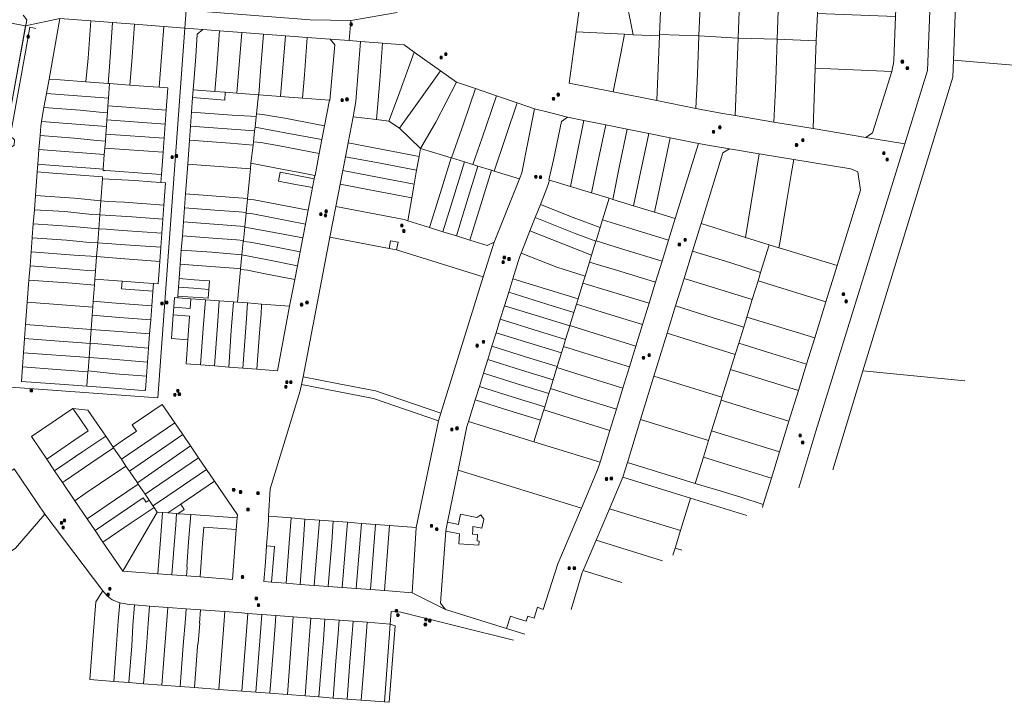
# Model space of a CAD drawing. Header units: metres. Extents: x 163543 to 168130, y 402678 to 405437.
# Tile 244 of 256: x 167081 to 167458, y 404196 to 404457. Entities that reach past the tile are written whole.
import ezdxf

# ---------------------------------------------------------------- set-up
doc = ezdxf.new("R2010")
doc.units = ezdxf.units.M
doc.layers.get('0').update_dxf_attribs({"lineweight": 25})
for name, color, linetype, lineweight in [('X-CA190022.004-UO-BGT_Ondergrond$0$GE_317_WGDVoetpad_Vlak_GEM', 253, 'Continuous', 9), ('X-CA190022.004-UO-KAD_Percelen$0$B-WE-KG-GRENS_PERCEEL-GV', 150, 'Continuous', 9), ('X-CA190022.004-UO-WHM_Riolering gemeente_NLCS_v0.1$0$B-WE-RI-PUT-S', 214, 'Continuous', 15)]:
    doc.layers.add(name, color=color, linetype=linetype, lineweight=lineweight)

# ---------------------------------------------------------------- blocks, each defined once
blk = doc.blocks.new('X-CA190022.004-UO-WHM_Riolering gemeente_NLCS_v0.1$0$B-SRI-PUT_BETON-SO')
blk.add_line((-1.4, -1.4), (1.4, 1.4))
at = {"lineweight": -3, "flags": 128}
blk.add_lwpolyline([(2, -2), (2, 2), (-2, 2), (-2, -2)], close=True, dxfattribs=at)
at = {"lineweight": -3}
blk.add_circle((0, 0), 2, dxfattribs=at)

msp = doc.modelspace()

# ---------------------------------------------------------------- linework, layer by layer
at = {"layer": 'X-CA190022.004-UO-BGT_Ondergrond$0$GE_317_WGDVoetpad_Vlak_GEM', "flags": 128}
msp.add_lwpolyline([(167087.291, 404454.091), (167084.97, 404454.52), (167083.271, 404445.138), (167078.171, 404416.982), (167077.45, 404413), (167079.12, 404411.4), (167078.981, 404409.407), (167078.98, 404409.39), (167077.19, 404408.07), (167077.2, 404408.203), (167077.4, 404410.73), (167075.68, 404412.44), (167075.774, 404412.96), (167076.182, 404415.227), (167083.77, 404457.36), (167082.43, 404459.21)], dxfattribs=at)
at = {"layer": 'X-CA190022.004-UO-KAD_Percelen$0$B-WE-KG-GRENS_PERCEEL-GV', "flags": 128}
for points in [[(167392.284, 404285.158), (167403.783, 404323.004), (167438.222, 404435.45), (167438.463, 404441.964), (167445.13, 404622.139), (167445.537, 404629.327), (167449.5, 404732.964), (167453.711, 404843.052), (167454.029, 404851.36), (167444.36, 404844.79), (167435.85, 404625.45), (167430.237, 404480.575), (167428.59, 404438.01), (167419.884, 404409.865), (167385.85, 404299.92), (167379.252, 404278.199)], [(167419.884, 404409.865), (167404.96, 404412.37), (167384.71, 404415.77), (167369.78, 404418.21), (167354.88, 404420.69), (167349.43, 404421.58), (167339.92, 404423.48), (167324.92, 404426.47), (167308.228, 404429.802), (167291.442, 404433.16), (167294.112, 404452.739), (167296.803, 404472.449)], [(167058.866, 404459.677), (167083.34, 404455.02), (167096.49, 404457.93), (167108.31, 404457.003), (167116.635, 404456.35), (167125.065, 404455.688), (167136.26, 404454.81), (167144.341, 404454.2), (167144.84, 404461), (167192.21, 404457.37), (167207.82, 404457.16), (167225.51, 404460.14)], [(167068.83, 404317.39), (167133.96, 404312.62), (167144.341, 404454.2), (167136.26, 404454.81), (167134.418, 404431.575), (167137.77, 404431.33), (167137.152, 404422.805), (167136.762, 404417.433), (167136.371, 404412.04), (167135.98, 404406.649), (167135.36, 404398.11), (167135.143, 404395.12), (167136.91, 404394.99), (167136.272, 404386.419), (167135.87, 404381.027), (167135.471, 404375.665), (167135.072, 404370.308), (167134.67, 404364.91), (167134.03, 404356.31), (167132.27, 404356.46), (167132.049, 404353.478), (167131.636, 404347.902), (167131.236, 404342.505), (167130.838, 404337.132), (167130.439, 404331.746), (167130.041, 404326.369), (167129.643, 404320.998), (167129.25, 404315.7), (167129.03, 404315.48), (167126.54, 404315.66), (167113.95, 404316.6), (167106.8, 404317.11), (167098.24, 404317.76), (167081.79, 404318.97), (167082.192, 404324.538), (167082.581, 404329.917), (167082.973, 404335.337), (167083.361, 404340.697), (167083.98, 404349.25), (167084.638, 404357.77), (167085.055, 404363.187), (167085.469, 404368.553), (167085.885, 404373.93), (167085.899, 404374.115), (167086.302, 404379.338), (167086.716, 404384.698), (167087.134, 404390.119), (167087.83, 404399.14), (167088.06, 404402.11), (167088.477, 404407.673), (167088.881, 404413.064), (167089.15, 404416.66), (167089.411, 404418.414), (167089.55, 404419.35), (167090.35, 404423.766), (167091.336, 404429.207), (167092.33, 404434.69), (167096.49, 404457.93), (167083.34, 404455.02), (167075.77, 404412.96)], [(167225.51, 404460.14), (167207.82, 404457.16), (167207.225, 404449.403), (167211.56, 404449.08), (167219.91, 404448.426), (167228.29, 404447.77), (167232.125, 404445.042), (167242.171, 404437.895), (167248.32, 404433.52), (167255.572, 404431.047), (167263.551, 404428.327), (167271.47, 404425.627), (167278.12, 404423.36), (167284.394, 404421.716), (167290.75, 404420.05), (167297.037, 404418.787), (167305.367, 404417.113), (167313.554, 404415.468), (167321.87, 404413.797), (167330.007, 404412.161), (167340.86, 404409.98), (167345.853, 404409.134), (167352.79, 404407.96), (167364.105, 404406.088), (167377.4, 404403.89), (167399.18, 404400.27), (167401.9, 404399.19), (167402.9, 404392.15), (167393.95, 404363.28), (167389.64, 404349.42), (167385.36, 404335.6), (167382.253, 404325.538), (167379.16, 404315.52), (167375.518, 404303.752), (167371.89, 404292.03), (167368.779, 404281.957), (167365.68, 404271.92), (167365.325, 404270.763)], [(167274.358, 404222.19), (167267.4, 404224.34), (167244.01, 404231.65), (167231.29, 404238.11), (167220.717, 404238.896), (167215.313, 404239.298), (167209.932, 404239.698), (167204.537, 404240.099), (167199.173, 404240.498), (167193.77, 404240.9), (167188.399, 404241.3), (167183.016, 404241.7), (167177.446, 404242.114), (167174.55, 404242.33), (167175.12, 404249.77), (167175.57, 404256.06), (167176.16, 404263.89), (167176.34, 404266.07), (167176.27, 404267.36), (167176.99, 404277.85), (167188.44, 404315.33), (167188.9, 404317.77), (167189.53, 404320.73), (167199.81, 404374.23), (167202.09, 404385.91), (167203.734, 404394.418), (167204.754, 404399.698), (167205.774, 404404.979), (167206.8, 404410.288), (167208.73, 404420.28), (167209.8, 404426.06), (167211.56, 404449.08), (167207.225, 404449.403), (167199.87, 404449.95), (167201.66, 404447.79), (167199.79, 404426.55), (167199.682, 404426.558), (167197.803, 404416.806), (167196.781, 404411.504), (167195.76, 404406.206), (167194.139, 404397.799), (167194.004, 404397.825), (167193.759, 404396.547), (167193.116, 404393.197), (167191.44, 404384.458), (167190.426, 404379.171), (167189.411, 404373.88), (167188.396, 404368.593), (167187.417, 404363.262), (167186.386, 404357.968), (167184.4, 404347.77), (167179.71, 404323.08), (167171.91, 404323.663), (167166.507, 404324.066), (167161.111, 404324.469), (167155.713, 404324.872), (167150.347, 404325.273), (167144.76, 404325.69), (167145.437, 404334.888), (167139.233, 404335.349), (167139.859, 404344.392), (167140.066, 404347.386), (167140.323, 404351.099), (167141.571, 404351.005), (167141.618, 404351.635), (167141.874, 404355.041), (167142.12, 404358.305), (167142.538, 404363.867), (167142.942, 404369.246), (167143.348, 404374.646), (167143.752, 404380.015), (167144.158, 404385.419), (167144.561, 404390.777), (167145.41, 404402.07), (167146.088, 404411.28), (167146.485, 404416.67), (167146.882, 404422.06), (167147.294, 404427.652), (167147.51, 404430.59), (167147.95, 404436.79), (167148.46, 404443.37), (167149.08, 404451.86), (167151.24, 404453.68), (167144.341, 404454.2), (167133.96, 404312.62), (167068.83, 404317.39)], [(167502.661, 404369.569), (167501.945, 404370.607), (167501.705, 404386.126), (167501.388, 404411.124), (167501.431, 404436.686), (167438.463, 404441.964), (167438.222, 404435.45)], [(167438.222, 404435.45), (167403.783, 404323.004), (167442.837, 404319.193)], [(167292.121, 404231.674), (167296.4, 404245.77), (167296.76, 404246.617), (167301.69, 404258.23), (167306.78, 404270.21), (167311.88, 404282.31), (167313.65, 404287.97), (167318.717, 404304.41), (167318.72, 404304.42), (167323.84, 404320.977), (167328.908, 404337.392), (167332.133, 404347.845), (167335.38, 404358.37), (167335.388, 404358.382), (167338.62, 404368.881), (167341.85, 404379.36), (167350.22, 404406.42), (167352.79, 404407.96), (167345.853, 404409.134), (167340.86, 404409.98), (167332.01, 404381.26), (167329.466, 404373.026), (167326.971, 404364.951), (167324.481, 404356.892)], [(167379.252, 404278.199), (167385.85, 404299.92), (167419.884, 404409.865)], [(167324.481, 404356.892), (167321.997, 404348.854), (167319.495, 404340.759), (167316.929, 404332.456), (167314.478, 404324.525), (167311.976, 404316.427), (167309.483, 404308.36), (167306.965, 404300.211), (167303.22, 404288.09), (167302.21, 404285.09), (167296.059, 404270.477), (167287.06, 404249.1), (167281.461, 404231.663), (167279.29, 404232.52), (167277.99, 404228.37), (167275.556, 404229.124), (167274.95, 404227.22), (167271.15, 404228.41), (167268.91, 404229.13), (167267.4, 404224.34), (167274.358, 404222.19)], [(167442.837, 404319.193), (167403.783, 404323.004), (167392.284, 404285.158)], [(167365.325, 404270.763), (167365.68, 404271.92), (167357.06, 404274.61), (167348.26, 404277.3), (167339.646, 404279.956), (167313.65, 404287.97), (167311.88, 404282.31)], [(167079.02, 404285.56), (167090.67, 404268.1), (167112.93, 404238.85), (167114.56, 404236.84), (167116.53, 404235.42), (167119.37, 404234.21), (167123, 404233.57), (167125.05, 404233.42), (167130.74, 404232.99), (167137.74, 404232.47), (167144.78, 404231.95), (167150.23, 404231.54), (167159.55, 404230.84), (167166.05, 404230.36), (167168.39, 404230.18), (167173.75, 404229.78), (167179.12, 404229.38), (167185.82, 404228.88), (167192.52, 404228.38), (167197.9, 404227.98), (167203.32, 404227.58), (167208.71, 404227.17), (167214.1, 404226.77), (167222.91, 404226.11), (167223.28, 404230.89), (167226.9, 404230.62), (167270.042, 404219.885)], [(167311.88, 404282.31), (167337.831, 404274.295), (167359.442, 404267.621)], [(167359.442, 404267.621), (167337.831, 404274.295), (167334.009, 404261.877), (167331.928, 404255.115)], [(167331.124, 404252.5), (167331.928, 404255.115), (167334.009, 404261.877), (167306.78, 404270.21), (167301.69, 404258.23)], [(167270.042, 404219.885), (167226.9, 404230.62), (167223.28, 404230.89), (167222.91, 404226.11), (167224.815, 404225.466), (167222.553, 404196.146), (167220.66, 404196.29), (167211.8, 404196.96), (167206.44, 404197.36), (167201.06, 404197.77), (167195.62, 404198.18), (167190.29, 404198.59), (167183.58, 404199.09), (167176.89, 404199.6), (167171.51, 404200.01), (167166.13, 404200.42), (167157.36, 404201.08), (167148.05, 404201.78), (167142.49, 404202.2), (167135.52, 404202.73), (167128.49, 404203.26), (167122.83, 404203.69), (167117.13, 404204.12), (167107.98, 404204.82), (167109.37, 404223.34), (167110.24, 404234.54), (167112.93, 404238.85), (167090.67, 404268.1), (167079.47, 404255.1)], [(167327.082, 404250.343), (167301.69, 404258.23), (167296.76, 404246.617), (167311.542, 404242.045)], [(167301.69, 404258.23), (167327.082, 404250.343)], [(167334.527, 404254.318), (167331.928, 404255.115), (167331.124, 404252.5)], [(167331.928, 404255.115), (167334.527, 404254.318)], [(167311.542, 404242.045), (167296.76, 404246.617), (167296.4, 404245.77), (167292.121, 404231.674)]]:
    msp.add_lwpolyline(points, dxfattribs=at)
for points in [[(167500.674, 404486.114), (167500.427, 404511.113), (167500.146, 404536.111), (167499.959, 404561.111), (167499.689, 404586.109), (167499.386, 404611.107), (167499.377, 404617.573), (167445.13, 404622.139), (167438.463, 404441.964), (167501.431, 404436.686), (167500.94, 404461.116)], [(167327.1, 404478.27), (167325.981, 404451.696), (167341.021, 404451.235), (167341.35, 404459.73), (167341.653, 404467.281), (167342.14, 404480.3), (167334.04, 404479.3)], [(167356.022, 404450.406), (167357.22, 404481.6), (167342.14, 404480.3), (167341.653, 404467.281), (167341.35, 404459.73), (167341.021, 404451.235)], [(167356.022, 404450.406), (167370.996, 404449.945), (167371.54, 404464.52), (167372.218, 404482.199), (167363.27, 404481.99), (167357.22, 404481.6)], [(167372.218, 404482.199), (167371.54, 404464.52), (167370.996, 404449.945), (167385.975, 404449.279), (167386.371, 404459.787), (167387.22, 404482.27), (167379.23, 404482.28)], [(167416.28, 404458.61), (167415.61, 404441.93), (167415.49, 404440.62), (167415.17, 404438.99), (167414.82, 404437.65), (167407.48, 404414.14), (167404.96, 404412.37), (167419.884, 404409.865), (167428.59, 404438.01), (167430.237, 404480.575), (167415.13, 404481.17), (167417.12, 404478.97)], [(167315.854, 404451.659), (167325.96, 404451.194), (167325.981, 404451.696), (167327.1, 404478.27), (167318.503, 404476.883), (167310.728, 404475.386), (167312.038, 404469.042), (167312.434, 404469.138)], [(167310.728, 404475.386), (167296.803, 404472.449), (167294.112, 404452.739), (167312.617, 404451.817), (167315.854, 404451.659), (167312.434, 404469.138), (167312.038, 404469.042)], [(167207.225, 404449.403), (167207.82, 404457.16), (167192.21, 404457.37), (167144.84, 404461), (167144.341, 404454.2), (167151.24, 404453.68), (167157.596, 404453.192), (167166.094, 404452.54), (167174.378, 404451.905), (167182.817, 404451.258), (167191.146, 404450.619), (167199.87, 404449.95)], [(167058.866, 404459.677), (167054.652, 404437.027), (167054.324, 404435.376), (167052.836, 404435.493), (167052.11, 404426.18), (167051.85, 404422.95), (167051.293, 404415.849), (167058.84, 404415.27), (167058.77, 404414.2), (167075.77, 404412.96), (167083.34, 404455.02)], [(167096.49, 404457.93), (167092.33, 404434.69), (167096.55, 404434.34), (167106.466, 404433.616), (167107.256, 404442.746), (167108.31, 404457.003)], [(167106.466, 404433.616), (167114.926, 404432.999), (167115.416, 404439.33), (167116.635, 404456.35), (167108.31, 404457.003), (167107.256, 404442.746)], [(167385.975, 404449.279), (167385.58, 404438.822), (167414.82, 404437.65), (167415.17, 404438.99), (167415.49, 404440.62), (167415.61, 404441.93), (167416.28, 404458.61), (167386.371, 404459.787)], [(167116.635, 404456.35), (167115.416, 404439.33), (167114.926, 404432.999), (167115.523, 404432.955), (167123.306, 404432.396), (167123.991, 404441.437), (167125.065, 404455.688)], [(167125.065, 404455.688), (167123.991, 404441.437), (167123.306, 404432.396), (167132.17, 404431.74), (167134.418, 404431.575), (167136.26, 404454.81)], [(167157.596, 404453.192), (167151.24, 404453.68), (167149.08, 404451.86), (167148.46, 404443.37), (167147.95, 404436.79), (167147.51, 404430.59), (167155.784, 404429.951), (167156.556, 404438.934)], [(167155.784, 404429.951), (167159.793, 404429.641), (167164.211, 404429.299), (167164.719, 404435.505), (167166.094, 404452.54), (167157.596, 404453.192), (167156.556, 404438.934)], [(167164.211, 404429.299), (167172.538, 404428.655), (167172.597, 404428.651), (167173.306, 404437.651), (167174.378, 404451.905), (167166.094, 404452.54), (167164.719, 404435.505)], [(167172.597, 404428.651), (167180.954, 404428.006), (167181.469, 404434.223), (167182.817, 404451.258), (167174.378, 404451.905), (167173.306, 404437.651)], [(167180.954, 404428.006), (167189.321, 404427.359), (167190.036, 404436.369), (167191.146, 404450.619), (167182.817, 404451.258), (167181.469, 404434.223)], [(167189.321, 404427.359), (167199.682, 404426.558), (167199.79, 404426.55), (167201.66, 404447.79), (167199.87, 404449.95), (167191.146, 404450.619), (167190.036, 404436.369)], [(167312.617, 404451.817), (167294.112, 404452.739), (167291.442, 404433.16), (167308.228, 404429.802), (167311.152, 404444.47)], [(167312.617, 404451.817), (167311.152, 404444.47), (167308.228, 404429.802), (167324.92, 404426.47), (167325.96, 404451.194), (167315.854, 404451.659)], [(167324.92, 404426.47), (167339.92, 404423.48), (167340.331, 404433.798), (167340.586, 404439.976), (167341.021, 404451.235), (167325.981, 404451.696), (167325.96, 404451.194)], [(167339.92, 404423.48), (167349.43, 404421.58), (167354.88, 404420.69), (167356.022, 404450.406), (167341.021, 404451.235), (167340.586, 404439.976), (167340.331, 404433.798)], [(167369.78, 404418.21), (167370.297, 404431.005), (167370.55, 404438.019), (167370.996, 404449.945), (167356.022, 404450.406), (167354.88, 404420.69)], [(167384.71, 404415.77), (167385.58, 404438.822), (167385.975, 404449.279), (167370.996, 404449.945), (167370.55, 404438.019), (167370.297, 404431.005), (167369.78, 404418.21)], [(167217.652, 404419.192), (167218.882, 404434.194), (167219.91, 404448.426), (167211.56, 404449.08), (167209.8, 404426.06), (167208.73, 404420.28)], [(167217.652, 404419.192), (167217.67, 404419.19), (167222.36, 404418.58), (167226.06, 404428.46), (167232.125, 404445.042), (167228.29, 404447.77), (167219.91, 404448.426), (167218.882, 404434.194)], [(167222.36, 404418.58), (167226.49, 404415.84), (167233.866, 404426.265), (167242.171, 404437.895), (167232.125, 404445.042), (167226.06, 404428.46)], [(167384.71, 404415.77), (167404.96, 404412.37), (167407.48, 404414.14), (167414.82, 404437.65), (167385.58, 404438.822)], [(167114.926, 404432.999), (167106.466, 404433.616), (167096.55, 404434.34), (167092.33, 404434.69), (167091.336, 404429.207), (167115.103, 404427.358), (167115.523, 404432.955)], [(167226.49, 404415.84), (167234.49, 404408.17), (167240.41, 404418.2), (167248.32, 404433.52), (167242.171, 404437.895), (167233.866, 404426.265)], [(167115.103, 404427.358), (167114.882, 404424.417), (167121.971, 404423.901), (167137.152, 404422.805), (167137.77, 404431.33), (167134.418, 404431.575), (167132.17, 404431.74), (167123.306, 404432.396), (167115.523, 404432.955)], [(167159.793, 404429.641), (167155.784, 404429.951), (167147.51, 404430.59), (167147.294, 404427.652), (167159.571, 404426.619)], [(167234.49, 404408.17), (167246.196, 404404.563), (167246.391, 404404.503), (167251.004, 404417.523), (167255.572, 404431.047), (167248.32, 404433.52), (167240.41, 404418.2)], [(167255.572, 404431.047), (167251.004, 404417.523), (167246.391, 404404.503), (167251.343, 404402.977), (167254.474, 404402.012), (167258.077, 404412.196), (167263.551, 404428.327)], [(167114.682, 404421.752), (167114.882, 404424.417), (167115.103, 404427.358), (167091.336, 404429.207), (167090.35, 404423.766), (167104.296, 404422.761), (167111.642, 404421.991)], [(167159.793, 404429.641), (167159.571, 404426.619), (167147.294, 404427.652), (167146.882, 404422.06), (167162.456, 404420.874), (167169.416, 404420.458), (167171.596, 404420.215), (167171.733, 404421.442), (167172.538, 404428.655), (167164.211, 404429.299)], [(167180.954, 404428.006), (167172.597, 404428.651), (167172.538, 404428.655), (167171.733, 404421.442), (167174.047, 404421.184), (167182.514, 404419.686), (167197.803, 404416.806), (167199.682, 404426.558), (167189.321, 404427.359)], [(167263.551, 404428.327), (167258.077, 404412.196), (167254.474, 404402.012), (167256.49, 404401.391), (167261.665, 404399.796), (167262.69, 404399.48), (167271.47, 404425.627)], [(167114.294, 404416.575), (167114.478, 404419.026), (167114.682, 404421.752), (167111.642, 404421.991), (167104.296, 404422.761), (167090.35, 404423.766), (167089.55, 404419.35), (167089.411, 404418.414)], [(167114.682, 404421.752), (167114.478, 404419.026), (167136.762, 404417.433), (167137.152, 404422.805), (167121.971, 404423.901), (167114.882, 404424.417)], [(167290.75, 404420.05), (167284.394, 404421.716), (167278.12, 404423.36), (167273.25, 404398.76), (167272.36, 404396.5), (167262.63, 404372.23), (167258.46, 404359.04), (167242.26, 404306.82), (167241.36, 404303.92), (167232.88, 404263.03), (167231.29, 404238.11), (167244.01, 404231.65), (167242.16, 404234.15), (167244.191, 404261.705), (167244.25, 404262.51), (167244.779, 404265.096), (167248.861, 404285.04), (167252.28, 404301.74), (167252.85, 404303.63), (167255.41, 404311.862), (167257.012, 404317.012), (167258.622, 404322.187), (167260.22, 404327.326), (167261.822, 404332.477), (167263.42, 404337.616), (167265.033, 404342.802), (167266.62, 404347.904), (167268.234, 404353.093), (167269.83, 404358.224), (167271.9, 404364.88), (167272.53, 404366.78), (167272.98, 404368.03), (167273.22, 404368.68), (167276.38, 404376.626), (167278.375, 404381.645), (167280.375, 404386.676), (167282.44, 404391.87), (167283.52, 404394.76), (167283.889, 404395.986), (167283.64, 404396.06), (167285.36, 404403.73), (167288.43, 404418.47)], [(167271.47, 404425.627), (167262.69, 404399.48), (167272.36, 404396.5), (167273.25, 404398.76), (167278.12, 404423.36)], [(167170.994, 404414.824), (167171.155, 404416.262), (167171.596, 404420.215), (167169.416, 404420.458), (167162.456, 404420.874), (167146.882, 404422.06), (167146.485, 404416.67), (167158.773, 404415.741)], [(167196.781, 404411.504), (167197.803, 404416.806), (167182.514, 404419.686), (167174.047, 404421.184), (167171.733, 404421.442), (167171.596, 404420.215), (167171.155, 404416.262), (167184.726, 404413.772)], [(167226.49, 404415.84), (167222.36, 404418.58), (167217.67, 404419.19), (167217.652, 404419.192), (167208.73, 404420.28), (167206.8, 404410.288), (167220.076, 404407.786), (167233.945, 404405.09), (167234.49, 404408.17)], [(167290.75, 404420.05), (167288.43, 404418.47), (167285.36, 404403.73), (167283.64, 404396.06), (167283.889, 404395.986), (167291.85, 404393.62), (167297.037, 404418.787)], [(167113.873, 404410.964), (167114.074, 404413.643), (167114.294, 404416.575), (167089.411, 404418.414), (167089.15, 404416.66), (167088.881, 404413.064), (167101.985, 404412.071), (167110.796, 404411.206)], [(167114.074, 404413.643), (167136.371, 404412.04), (167136.762, 404417.433), (167114.478, 404419.026), (167114.294, 404416.575)], [(167170.388, 404409.393), (167170.535, 404410.706), (167170.994, 404414.824), (167158.773, 404415.741), (167146.485, 404416.67), (167146.088, 404411.28), (167161.677, 404410.124), (167167.574, 404409.707)], [(167170.535, 404410.706), (167173.382, 404410.388), (167180.482, 404409.109), (167195.76, 404406.206), (167196.781, 404411.504), (167184.726, 404413.772), (167171.155, 404416.262), (167170.994, 404414.824)], [(167291.85, 404393.62), (167299.93, 404391.21), (167301.846, 404400.461), (167305.367, 404417.113), (167297.037, 404418.787)], [(167306.711, 404389.06), (167308.148, 404388.617), (167310.625, 404401.527), (167313.554, 404415.468), (167305.367, 404417.113), (167301.846, 404400.461), (167299.93, 404391.21), (167306.735, 404389.139)], [(167113.485, 404405.792), (167113.671, 404408.27), (167113.873, 404410.964), (167110.796, 404411.206), (167101.985, 404412.071), (167088.881, 404413.064), (167088.477, 404407.673)], [(167113.671, 404408.27), (167135.98, 404406.649), (167136.371, 404412.04), (167114.074, 404413.643), (167113.873, 404410.964)], [(167316.02, 404386.19), (167318.298, 404397.147), (167321.87, 404413.797), (167313.554, 404415.468), (167310.625, 404401.527), (167308.148, 404388.617)], [(167324.054, 404383.713), (167327.077, 404398.213), (167330.007, 404412.161), (167321.87, 404413.797), (167318.298, 404397.147), (167316.02, 404386.19)], [(167324.054, 404383.713), (167332.01, 404381.26), (167340.86, 404409.98), (167330.007, 404412.161), (167327.077, 404398.213)], [(167113.03, 404399.72), (167113.69, 404399.7), (167115.86, 404399.52), (167129.72, 404398.5), (167135.36, 404398.11), (167135.98, 404406.649), (167113.671, 404408.27), (167113.485, 404405.792), (167113.066, 404400.2)], [(167169.38, 404400.35), (167169.617, 404402.476), (167170.388, 404409.393), (167167.574, 404409.707), (167161.677, 404410.124), (167146.088, 404411.28), (167145.41, 404402.07)], [(167170.535, 404410.706), (167170.388, 404409.393), (167169.617, 404402.476), (167182.12, 404400.1), (167188.32, 404398.9), (167194.004, 404397.825), (167194.139, 404397.799), (167195.76, 404406.206), (167180.482, 404409.109), (167173.382, 404410.388)], [(167205.774, 404404.979), (167219.07, 404402.499), (167233.006, 404399.776), (167233.945, 404405.09), (167220.076, 404407.786), (167206.8, 404410.288)], [(167234.49, 404408.17), (167233.945, 404405.09), (167233.006, 404399.776), (167232.073, 404394.501), (167231.132, 404389.178), (167229.59, 404380.45), (167237.919, 404377.854), (167241.958, 404390.926), (167246.196, 404404.563)], [(167113.066, 404400.2), (167113.485, 404405.792), (167088.477, 404407.673), (167088.06, 404402.11), (167092.58, 404401.78), (167101.17, 404401.13), (167109.95, 404400.4)], [(167204.754, 404399.698), (167218.061, 404397.191), (167232.073, 404394.501), (167233.006, 404399.776), (167219.07, 404402.499), (167205.774, 404404.979)], [(167246.196, 404404.563), (167241.958, 404390.926), (167237.919, 404377.854), (167243.088, 404376.243), (167247.109, 404389.328), (167251.343, 404402.977), (167246.391, 404404.503)], [(167350.22, 404406.42), (167341.85, 404379.36), (167358.893, 404374.082), (167364.105, 404406.088), (167352.79, 404407.96)], [(167364.105, 404406.088), (167358.893, 404374.082), (167367.96, 404371.27), (167371.582, 404370.142), (167372.11, 404372.67), (167374.56, 404387.46), (167376.5, 404398.97), (167377.4, 404403.89)], [(167113.03, 404399.72), (167113.066, 404400.2), (167109.95, 404400.4), (167101.17, 404401.13), (167092.58, 404401.78), (167088.06, 404402.11), (167087.83, 404399.14), (167093.76, 404398.66), (167102.7, 404397.98), (167112.85, 404397.22), (167112.8, 404396.548), (167125.17, 404395.82), (167131.46, 404395.39), (167135.143, 404395.12), (167135.36, 404398.11), (167129.72, 404398.5), (167115.86, 404399.52), (167113.69, 404399.7)], [(167168.266, 404388.942), (167169.38, 404400.35), (167145.41, 404402.07), (167144.561, 404390.777), (167156.256, 404389.915)], [(167169.617, 404402.476), (167169.38, 404400.35), (167168.266, 404388.942), (167168.244, 404388.714), (167170.878, 404388.455), (167191.44, 404384.458), (167193.116, 404393.197), (167186.033, 404394.523), (167180.166, 404395.67), (167180.82, 404399.02), (167186.68, 404397.87), (167193.759, 404396.547), (167194.004, 404397.825), (167188.32, 404398.9), (167182.12, 404400.1)], [(167251.343, 404402.977), (167247.109, 404389.328), (167243.088, 404376.243), (167248.215, 404374.646), (167252.279, 404387.725), (167256.49, 404401.391), (167254.474, 404402.012)], [(167261.665, 404399.796), (167256.49, 404401.391), (167252.279, 404387.725), (167248.215, 404374.646), (167253.414, 404373.026), (167257.43, 404386.127)], [(167377.4, 404403.89), (167376.5, 404398.97), (167374.56, 404387.46), (167372.11, 404372.67), (167371.582, 404370.142), (167371.78, 404370.08), (167371.794, 404370.127), (167393.95, 404363.28), (167402.9, 404392.15), (167401.9, 404399.19), (167399.18, 404400.27)], [(167087.134, 404390.119), (167102.05, 404389.082), (167112.159, 404388.066), (167112.161, 404388.083), (167112.8, 404396.548), (167112.85, 404397.22), (167102.7, 404397.98), (167093.76, 404398.66), (167087.83, 404399.14)], [(167193.116, 404393.197), (167193.759, 404396.547), (167186.68, 404397.87), (167180.82, 404399.02), (167180.166, 404395.67), (167186.033, 404394.523)], [(167231.132, 404389.178), (167232.073, 404394.501), (167218.061, 404397.191), (167204.754, 404399.698), (167203.734, 404394.418), (167217.045, 404391.854)], [(167262.63, 404372.23), (167272.36, 404396.5), (167262.69, 404399.48), (167261.665, 404399.796), (167257.43, 404386.127), (167253.414, 404373.026), (167259.98, 404370.98)], [(167112.161, 404388.083), (167114.994, 404387.869), (167121.254, 404387.552), (167136.272, 404386.419), (167136.91, 404394.99), (167135.143, 404395.12), (167131.46, 404395.39), (167125.17, 404395.82), (167112.8, 404396.548)], [(167203.734, 404394.418), (167202.09, 404385.91), (167228.21, 404380.89), (167229.59, 404380.45), (167231.132, 404389.178), (167217.045, 404391.854)], [(167303.261, 404377.911), (167304.154, 404380.796), (167306.711, 404389.06), (167306.735, 404389.139), (167299.93, 404391.21), (167291.85, 404393.62), (167283.889, 404395.986), (167283.52, 404394.76), (167282.44, 404391.87), (167280.375, 404386.676), (167292.919, 404381.695)], [(167111.758, 404382.754), (167112.159, 404388.066), (167102.05, 404389.082), (167087.134, 404390.119), (167086.716, 404384.698), (167098.351, 404383.943), (167108.669, 404382.904), (167111.752, 404382.67)], [(167144.158, 404385.419), (167155.84, 404384.501), (167165.106, 404383.829), (167167.742, 404383.571), (167168.244, 404388.714), (167168.266, 404388.942), (167156.256, 404389.915), (167144.561, 404390.777)], [(167112.159, 404388.066), (167111.758, 404382.754), (167124.127, 404381.904), (167135.87, 404381.027), (167136.272, 404386.419), (167121.254, 404387.552), (167114.994, 404387.869), (167112.161, 404388.083)], [(167143.752, 404380.015), (167155.428, 404379.137), (167167.218, 404378.201), (167167.72, 404383.343), (167167.742, 404383.571), (167165.106, 404383.829), (167155.84, 404384.501), (167144.158, 404385.419)], [(167190.426, 404379.171), (167191.44, 404384.458), (167170.878, 404388.455), (167168.244, 404388.714), (167167.742, 404383.571), (167167.72, 404383.343), (167170.355, 404383.086), (167177.441, 404381.694)], [(167202.09, 404385.91), (167199.81, 404374.23), (167222.457, 404369.904), (167223.02, 404372.79), (167225.94, 404372.22), (167225.36, 404369.35), (167258.46, 404359.04), (167262.63, 404372.23), (167259.98, 404370.98), (167253.414, 404373.026), (167248.215, 404374.646), (167243.088, 404376.243), (167237.919, 404377.854), (167229.59, 404380.45), (167228.21, 404380.89)], [(167301.632, 404372.645), (167301.661, 404372.739), (167303.261, 404377.911), (167292.919, 404381.695), (167280.375, 404386.676), (167278.375, 404381.645), (167293.718, 404375.577)], [(167304.154, 404380.796), (167315.732, 404377.291), (167329.466, 404373.026), (167332.01, 404381.26), (167324.054, 404383.713), (167316.02, 404386.19), (167308.148, 404388.617), (167306.711, 404389.06)], [(167111.348, 404377.334), (167111.353, 404377.395), (167111.752, 404382.67), (167108.669, 404382.904), (167098.351, 404383.943), (167086.716, 404384.698), (167086.302, 404379.338), (167101.264, 404378.312)], [(167111.353, 404377.395), (167114.186, 404377.18), (167120.445, 404376.765), (167135.471, 404375.665), (167135.87, 404381.027), (167124.127, 404381.904), (167111.758, 404382.754), (167111.752, 404382.67)], [(167189.411, 404373.88), (167190.426, 404379.171), (167177.441, 404381.694), (167170.355, 404383.086), (167167.72, 404383.343), (167167.218, 404378.201), (167167.204, 404378.053), (167176.406, 404376.39)], [(167301.632, 404372.645), (167293.718, 404375.577), (167278.375, 404381.645), (167276.38, 404376.626), (167288.945, 404371.667), (167299.957, 404367.228)], [(167110.948, 404372.023), (167111.348, 404377.334), (167101.264, 404378.312), (167086.302, 404379.338), (167085.899, 404374.115), (167085.885, 404373.93), (167099.054, 404372.997), (167107.86, 404372.195), (167110.943, 404371.963)], [(167143.348, 404374.646), (167155.015, 404373.753), (167164.058, 404373.098), (167166.694, 404372.84), (167167.204, 404378.053), (167167.218, 404378.201), (167155.428, 404379.137), (167143.752, 404380.015)], [(167188.396, 404368.593), (167189.411, 404373.88), (167176.406, 404376.39), (167167.204, 404378.053), (167166.694, 404372.84), (167166.664, 404372.533), (167169.299, 404372.276), (167175.37, 404371.077)], [(167303.261, 404377.911), (167301.661, 404372.739), (167310.979, 404369.903), (167326.971, 404364.951), (167329.466, 404373.026), (167315.732, 404377.291), (167304.154, 404380.796)], [(167341.85, 404379.36), (167338.62, 404368.881), (167352.935, 404364.421), (167364.668, 404360.652), (167367.96, 404371.27), (167358.893, 404374.082)], [(167111.348, 404377.334), (167110.948, 404372.023), (167123.318, 404371.106), (167135.072, 404370.308), (167135.471, 404375.665), (167120.445, 404376.765), (167114.186, 404377.18), (167111.353, 404377.395)], [(167142.942, 404369.246), (167154.602, 404368.378), (167166.169, 404367.46), (167166.664, 404372.533), (167166.694, 404372.84), (167164.058, 404373.098), (167155.015, 404373.753), (167143.348, 404374.646)], [(167199.81, 404374.23), (167189.53, 404320.73), (167202.54, 404318.21), (167217.3, 404315.34), (167242.26, 404306.82), (167258.46, 404359.04), (167225.36, 404369.35), (167222.457, 404369.904)], [(167297.505, 404359.305), (167299.162, 404364.659), (167299.957, 404367.228), (167288.945, 404371.667), (167276.38, 404376.626), (167273.22, 404368.68), (167272.98, 404368.03), (167286.71, 404362.7)], [(167110.547, 404366.721), (167110.943, 404371.963), (167107.86, 404372.195), (167099.054, 404372.997), (167085.885, 404373.93), (167085.469, 404368.553), (167101.985, 404367.34)], [(167135.072, 404370.308), (167123.318, 404371.106), (167110.948, 404372.023), (167110.943, 404371.963), (167110.547, 404366.721), (167119.637, 404365.978), (167134.67, 404364.91)], [(167187.417, 404363.262), (167188.396, 404368.593), (167175.37, 404371.077), (167169.299, 404372.276), (167166.664, 404372.533), (167166.169, 404367.46), (167166.161, 404367.382), (167176.117, 404365.453)], [(167222.457, 404369.904), (167225.36, 404369.35), (167225.94, 404372.22), (167223.02, 404372.79)], [(167299.957, 404367.228), (167299.162, 404364.659), (167310.727, 404361.115), (167324.481, 404356.892), (167326.971, 404364.951), (167310.979, 404369.903), (167301.661, 404372.739), (167301.632, 404372.645)], [(167364.668, 404360.652), (167363.661, 404357.407), (167389.64, 404349.42), (167393.95, 404363.28), (167371.794, 404370.127), (167371.78, 404370.08), (167371.582, 404370.142), (167367.96, 404371.27)], [(167110.134, 404361.245), (167110.547, 404366.721), (167101.985, 404367.34), (167085.469, 404368.553), (167085.055, 404363.187), (167098.276, 404362.192), (167107.051, 404361.477)], [(167110.134, 404361.245), (167109.899, 404358.13), (167120.301, 404357.37), (167128.593, 404356.758), (167132.27, 404356.46), (167134.03, 404356.31), (167134.67, 404364.91), (167119.637, 404365.978), (167110.547, 404366.721)], [(167142.538, 404363.867), (167154.188, 404362.984), (167163.011, 404362.366), (167165.646, 404362.109), (167166.161, 404367.382), (167166.169, 404367.46), (167154.602, 404368.378), (167142.942, 404369.246)], [(167186.386, 404357.968), (167187.417, 404363.262), (167176.117, 404365.453), (167166.161, 404367.382), (167165.646, 404362.109), (167165.611, 404361.753), (167168.247, 404361.495), (167175.091, 404360.14)], [(167296.676, 404356.625), (167297.505, 404359.305), (167286.71, 404362.7), (167272.98, 404368.03), (167272.53, 404366.78), (167271.9, 404364.88), (167269.83, 404358.224), (167294.789, 404350.525)], [(167335.388, 404358.382), (167361.445, 404350.259), (167363.661, 404357.407), (167364.668, 404360.652), (167352.935, 404364.421), (167338.62, 404368.881)], [(167109.726, 404355.861), (167109.899, 404358.13), (167110.134, 404361.245), (167107.051, 404361.477), (167098.276, 404362.192), (167085.055, 404363.187), (167084.638, 404357.77), (167101.199, 404356.57)], [(167141.571, 404351.005), (167146.609, 404350.624), (167152.258, 404350.198), (167157.492, 404349.803), (167162.895, 404349.395), (167164.394, 404349.282), (167165.611, 404361.753), (167165.646, 404362.109), (167163.011, 404362.366), (167154.188, 404362.984), (167142.538, 404363.867), (167142.12, 404358.305), (167147.813, 404357.892), (167153.763, 404357.45), (167153.51, 404354.16), (167153.25, 404350.77), (167141.618, 404351.635)], [(167296.676, 404356.625), (167305.977, 404353.736), (167321.997, 404348.854), (167324.481, 404356.892), (167310.727, 404361.115), (167299.162, 404364.659), (167297.505, 404359.305)], [(167168.319, 404348.985), (167173.672, 404348.581), (167184.4, 404347.77), (167186.386, 404357.968), (167175.091, 404360.14), (167168.247, 404361.495), (167165.611, 404361.753), (167164.394, 404349.282)], [(167109.083, 404347.331), (167109.259, 404349.66), (167109.726, 404355.861), (167101.199, 404356.57), (167084.638, 404357.77), (167083.98, 404349.25)], [(167109.259, 404349.66), (167116.384, 404349.1), (167131.636, 404347.902), (167132.049, 404353.478), (167120.079, 404354.402), (167120.301, 404357.37), (167109.899, 404358.13), (167109.726, 404355.861)], [(167120.301, 404357.37), (167120.079, 404354.402), (167132.049, 404353.478), (167132.27, 404356.46), (167128.593, 404356.758)], [(167141.874, 404355.041), (167147.575, 404354.6), (167153.51, 404354.16), (167153.763, 404357.45), (167147.813, 404357.892), (167142.12, 404358.305)], [(167293.19, 404345.356), (167294.184, 404348.568), (167294.789, 404350.525), (167269.83, 404358.224), (167268.234, 404353.093), (167282.866, 404348.545)], [(167294.184, 404348.568), (167305.735, 404344.945), (167319.495, 404340.759), (167321.997, 404348.854), (167305.977, 404353.736), (167296.676, 404356.625), (167294.789, 404350.525)], [(167358.19, 404339.76), (167359.374, 404343.578), (167361.445, 404350.259), (167335.388, 404358.382), (167335.38, 404358.37), (167332.133, 404347.845), (167346.517, 404343.365)], [(167361.445, 404350.259), (167359.374, 404343.578), (167385.36, 404335.6), (167389.64, 404349.42), (167363.661, 404357.407)], [(167141.618, 404351.635), (167153.25, 404350.77), (167153.51, 404354.16), (167147.575, 404354.6), (167141.874, 404355.041)], [(167266.62, 404347.904), (167281.274, 404343.41), (167291.608, 404340.241), (167291.638, 404340.339), (167293.19, 404345.356), (167282.866, 404348.545), (167268.234, 404353.093)], [(167083.361, 404340.697), (167099.885, 404339.445), (167108.439, 404338.827), (167108.446, 404338.894), (167108.852, 404344.267), (167109.083, 404347.331), (167083.98, 404349.25)], [(167109.083, 404347.331), (167108.852, 404344.267), (167119.258, 404343.462), (167131.236, 404342.505), (167131.636, 404347.902), (167116.384, 404349.1), (167109.259, 404349.66)], [(167140.066, 404347.386), (167139.859, 404344.392), (167146.11, 404343.927), (167145.437, 404334.888), (167144.76, 404325.69), (167150.347, 404325.273), (167151.284, 404339.223), (167152.258, 404350.198), (167146.609, 404350.624), (167146.333, 404346.92)], [(167141.571, 404351.005), (167140.323, 404351.099), (167140.066, 404347.386), (167146.333, 404346.92), (167146.609, 404350.624)], [(167150.347, 404325.273), (167155.713, 404324.872), (167156.914, 404342.113), (167157.492, 404349.803), (167152.258, 404350.198), (167151.284, 404339.223)], [(167155.713, 404324.872), (167161.111, 404324.469), (167162.083, 404338.428), (167162.895, 404349.395), (167157.492, 404349.803), (167156.914, 404342.113)], [(167161.111, 404324.469), (167166.507, 404324.066), (167167.712, 404341.308), (167168.319, 404348.985), (167164.394, 404349.282), (167162.895, 404349.395), (167162.083, 404338.428)], [(167168.319, 404348.985), (167167.712, 404341.308), (167166.507, 404324.066), (167171.91, 404323.663), (167172.87, 404337.615), (167173.461, 404344.857), (167173.691, 404347.927), (167173.672, 404348.581)], [(167171.91, 404323.663), (167179.71, 404323.08), (167184.4, 404347.77), (167173.672, 404348.581), (167173.691, 404347.927), (167173.461, 404344.857), (167172.87, 404337.615)], [(167266.62, 404347.904), (167265.033, 404342.802), (167279.668, 404338.227), (167289.988, 404335.007), (167291.608, 404340.241), (167281.274, 404343.41)], [(167291.638, 404340.339), (167300.951, 404337.421), (167316.929, 404332.456), (167319.495, 404340.759), (167305.735, 404344.945), (167294.184, 404348.568), (167293.19, 404345.356)], [(167354.943, 404329.291), (167356.266, 404333.557), (167358.19, 404339.76), (167346.517, 404343.365), (167332.133, 404347.845), (167328.908, 404337.392)], [(167130.838, 404337.132), (167131.236, 404342.505), (167119.258, 404343.462), (167108.852, 404344.267), (167108.446, 404338.894), (167115.578, 404338.333)], [(167139.859, 404344.392), (167139.233, 404335.349), (167145.437, 404334.888), (167146.11, 404343.927)], [(167082.973, 404335.337), (167096.181, 404334.321), (167104.96, 404333.717), (167108.037, 404333.482), (167108.042, 404333.555), (167108.439, 404338.827), (167099.885, 404339.445), (167083.361, 404340.697)], [(167263.42, 404337.616), (167276.339, 404333.599), (167288.395, 404329.856), (167289.172, 404332.368), (167289.988, 404335.007), (167279.668, 404338.227), (167265.033, 404342.802)], [(167289.172, 404332.368), (167300.747, 404328.752), (167314.478, 404324.525), (167316.929, 404332.456), (167300.951, 404337.421), (167291.638, 404340.339), (167291.608, 404340.241), (167289.988, 404335.007)], [(167356.266, 404333.557), (167368.954, 404329.692), (167382.253, 404325.538), (167385.36, 404335.6), (167359.374, 404343.578), (167358.19, 404339.76)], [(167130.439, 404331.746), (167130.838, 404337.132), (167115.578, 404338.333), (167108.446, 404338.894), (167108.439, 404338.827), (167108.042, 404333.555), (167118.452, 404332.694)], [(167263.42, 404337.616), (167261.822, 404332.477), (167274.735, 404328.425), (167286.795, 404324.686), (167288.395, 404329.856), (167276.339, 404333.599)], [(167353.159, 404323.536), (167354.943, 404329.291), (167328.908, 404337.392), (167323.84, 404320.977), (167349.856, 404312.885)], [(167082.581, 404329.917), (167107.629, 404328.079), (167107.636, 404328.174), (167108.037, 404333.482), (167104.96, 404333.717), (167096.181, 404334.321), (167082.973, 404335.337)], [(167130.041, 404326.369), (167130.439, 404331.746), (167118.452, 404332.694), (167108.042, 404333.555), (167108.037, 404333.482), (167107.636, 404328.174), (167114.771, 404327.556)], [(167354.943, 404329.291), (167353.159, 404323.536), (167379.16, 404315.52), (167382.253, 404325.538), (167368.954, 404329.692), (167356.266, 404333.557)], [(167082.192, 404324.538), (167095.366, 404323.583), (167107.22, 404322.674), (167107.243, 404322.972), (167107.629, 404328.079), (167082.581, 404329.917)], [(167260.22, 404327.326), (167273.138, 404323.271), (167285.205, 404319.545), (167286.673, 404324.292), (167286.795, 404324.686), (167274.735, 404328.425), (167261.822, 404332.477)], [(167286.673, 404324.292), (167296.005, 404321.365), (167311.976, 404316.427), (167314.478, 404324.525), (167300.747, 404328.752), (167289.172, 404332.368), (167288.395, 404329.856), (167286.795, 404324.686)], [(167129.643, 404320.998), (167130.041, 404326.369), (167114.771, 404327.556), (167107.636, 404328.174), (167107.629, 404328.079), (167107.243, 404322.972), (167117.638, 404321.837)], [(167258.622, 404322.187), (167271.534, 404318.098), (167283.614, 404314.404), (167284.181, 404316.235), (167285.205, 404319.545), (167273.138, 404323.271), (167260.22, 404327.326)], [(167082.192, 404324.538), (167081.79, 404318.97), (167098.24, 404317.76), (167106.8, 404317.11), (167107.22, 404322.674), (167095.366, 404323.583)], [(167106.8, 404317.11), (167113.95, 404316.6), (167126.54, 404315.66), (167129.03, 404315.48), (167129.25, 404315.7), (167129.643, 404320.998), (167117.638, 404321.837), (167107.243, 404322.972), (167107.22, 404322.674)], [(167258.622, 404322.187), (167257.012, 404317.012), (167269.942, 404312.963), (167282.024, 404309.263), (167283.614, 404314.404), (167271.534, 404318.098)], [(167284.181, 404316.235), (167295.79, 404312.567), (167309.483, 404308.36), (167311.976, 404316.427), (167296.005, 404321.365), (167286.673, 404324.292), (167285.205, 404319.545)], [(167379.16, 404315.52), (167353.159, 404323.536), (167349.856, 404312.885), (167349.522, 404311.807), (167361.403, 404308.08), (167375.518, 404303.752)], [(167184.986, 404266.693), (167190.236, 404266.292), (167195.817, 404265.865), (167201.025, 404265.466), (167206.584, 404265.041), (167211.917, 404264.633), (167217.307, 404264.221), (167222.644, 404263.813), (167232.88, 404263.03), (167241.36, 404303.92), (167216.55, 404312.43), (167188.9, 404317.77), (167188.44, 404315.33), (167176.99, 404277.85), (167176.27, 404267.36)], [(167188.9, 404317.77), (167216.55, 404312.43), (167241.36, 404303.92), (167242.26, 404306.82), (167217.3, 404315.34), (167202.54, 404318.21), (167189.53, 404320.73)], [(167344.722, 404296.327), (167345.879, 404300.058), (167349.522, 404311.807), (167349.856, 404312.885), (167323.84, 404320.977), (167318.72, 404304.42), (167318.717, 404304.41)], [(167255.41, 404311.862), (167268.344, 404307.808), (167280.424, 404304.093), (167281.673, 404308.13), (167282.024, 404309.263), (167269.942, 404312.963), (167257.012, 404317.012)], [(167281.673, 404308.13), (167291.009, 404305.179), (167306.965, 404300.211), (167309.483, 404308.36), (167295.79, 404312.567), (167284.181, 404316.235), (167283.614, 404314.404), (167282.024, 404309.263)], [(167091.44, 404289.24), (167085.6, 404297.85), (167101.46, 404308.62), (167107.23, 404308.02), (167114, 404298.03), (167116.882, 404293.769), (167120.347, 404296.231), (167125.785, 404299.899), (167124.113, 404302.379), (167135.65, 404310.158), (167140.455, 404303.09), (167143.485, 404298.634), (167146.455, 404294.265), (167149.553, 404289.708), (167152.597, 404285.23), (167155.635, 404280.762), (167164.4, 404267.87), (167164.32, 404266.72), (167163.98, 404262.32), (167162.52, 404243.2), (167150.13, 404244.11), (167144.92, 404244.5), (167139.37, 404244.91), (167134.02, 404245.31), (167120.55, 404246.31), (167112.97, 404257.48), (167109.97, 404261.91), (167106.93, 404266.4), (167102.26, 404273.28), (167097.49, 404280.32), (167094.48, 404284.77)], [(167116.882, 404293.769), (167117.02, 404293.57), (167120.016, 404289.148), (167140.455, 404303.09), (167135.65, 404310.158), (167124.113, 404302.379), (167125.785, 404299.899), (167120.347, 404296.231)], [(167252.85, 404303.63), (167277.89, 404295.9), (167280.424, 404304.093), (167268.344, 404307.808), (167255.41, 404311.862)], [(167371.89, 404292.03), (167375.518, 404303.752), (167361.403, 404308.08), (167349.522, 404311.807), (167345.879, 404300.058), (167363.25, 404294.69)], [(167101.46, 404308.62), (167085.6, 404297.85), (167091.44, 404289.24), (167102.26, 404296.6), (167107.32, 404300.03), (167103.82, 404305.15)], [(167091.44, 404289.24), (167094.48, 404284.77), (167105.27, 404292.15), (167114, 404298.03), (167107.23, 404308.02), (167101.46, 404308.62), (167103.82, 404305.15), (167107.32, 404300.03), (167102.26, 404296.6)], [(167277.89, 404295.9), (167303.22, 404288.09), (167306.965, 404300.211), (167291.009, 404305.179), (167281.673, 404308.13), (167280.424, 404304.093)], [(167120.016, 404289.148), (167121.75, 404286.59), (167123.021, 404284.713), (167123.067, 404284.645), (167143.485, 404298.634), (167140.455, 404303.09)], [(167252.28, 404301.74), (167248.861, 404285.04), (167296.059, 404270.477), (167302.21, 404285.09), (167303.22, 404288.09), (167277.89, 404295.9), (167252.85, 404303.63)], [(167313.65, 404287.97), (167339.646, 404279.956), (167342.743, 404289.942), (167344.722, 404296.327), (167318.717, 404304.41)], [(167342.743, 404289.942), (167353.904, 404286.574), (167368.779, 404281.957), (167371.89, 404292.03), (167363.25, 404294.69), (167345.879, 404300.058), (167344.722, 404296.327)], [(167094.48, 404284.77), (167097.49, 404280.32), (167098.6, 404281.07), (167108.3, 404287.68), (167117.02, 404293.57), (167116.882, 404293.769), (167114, 404298.03), (167105.27, 404292.15)], [(167123.067, 404284.645), (167126.13, 404280.122), (167146.455, 404294.265), (167143.485, 404298.634)], [(167117.02, 404293.57), (167108.3, 404287.68), (167098.6, 404281.07), (167097.49, 404280.32), (167102.26, 404273.28), (167106.21, 404276.02), (167112, 404280.02), (167121.75, 404286.59), (167120.016, 404289.148)], [(167126.49, 404279.59), (167129.054, 404275.799), (167131.973, 404277.753), (167149.553, 404289.708), (167146.455, 404294.265), (167126.13, 404280.122), (167126.2, 404280.018)], [(167130.63, 404273.47), (167132.089, 404271.327), (167134.98, 404273.264), (167152.597, 404285.23), (167149.553, 404289.708), (167131.973, 404277.753), (167129.054, 404275.799), (167129.081, 404275.759)], [(167339.646, 404279.956), (167348.26, 404277.3), (167357.06, 404274.61), (167365.68, 404271.92), (167368.779, 404281.957), (167353.904, 404286.574), (167342.743, 404289.942)], [(167031.11, 404224.53), (167039.22, 404229.99), (167039.28, 404229.91), (167052.59, 404238.88), (167053.44, 404237.62), (167079.47, 404255.1), (167090.67, 404268.1), (167079.02, 404285.56), (167069.51, 404279.17), (167048.491, 404265.038), (167039.429, 404258.945), (167031.69, 404263.61), (167013.85, 404251.23), (167013.46, 404250.57)], [(167121.75, 404286.59), (167112, 404280.02), (167106.21, 404276.02), (167102.26, 404273.28), (167106.93, 404266.4), (167117.74, 404273.75), (167126.49, 404279.59), (167126.2, 404280.018), (167126.13, 404280.122), (167123.067, 404284.645), (167123.021, 404284.713)], [(167152.597, 404285.23), (167134.98, 404273.264), (167132.089, 404271.327), (167132.148, 404271.24), (167132.55, 404270.65), (167133.72, 404268.91), (167135.8, 404268.76), (167137.806, 404268.618), (167142.75, 404271.997), (167155.635, 404280.762)], [(167244.01, 404231.65), (167267.4, 404224.34), (167268.91, 404229.13), (167271.15, 404228.41), (167274.95, 404227.22), (167275.556, 404229.124), (167277.99, 404228.37), (167279.29, 404232.52), (167281.461, 404231.663), (167287.06, 404249.1), (167296.059, 404270.477), (167248.861, 404285.04), (167244.779, 404265.096), (167248.983, 404264.2), (167249.016, 404264.368), (167249.821, 404268.197), (167256.078, 404266.883), (167257.544, 404267.885), (167258.708, 404266.191), (167257.989, 404262.736), (167254.467, 404263.497), (167254.489, 404261.999), (167254.381, 404260.464), (167256.317, 404260.327), (167256.145, 404257.894), (167256.923, 404257.838), (167256.807, 404256.263), (167249.152, 404256.845), (167249.424, 404260.626), (167244.191, 404261.705), (167242.16, 404234.15)], [(167141.723, 404268.34), (167146.54, 404267.99), (167164.32, 404266.72), (167164.4, 404267.87), (167155.635, 404280.762), (167142.75, 404271.997), (167144.099, 404269.998), (167141.649, 404268.345)], [(167306.78, 404270.21), (167334.009, 404261.877), (167337.831, 404274.295), (167311.88, 404282.31)], [(167126.49, 404279.59), (167117.74, 404273.75), (167106.93, 404266.4), (167109.97, 404261.91), (167128.37, 404274.45), (167129.54, 404272.72), (167130.63, 404273.47), (167129.081, 404275.759), (167129.054, 404275.799)], [(167130.63, 404273.47), (167129.54, 404272.72), (167128.37, 404274.45), (167109.97, 404261.91), (167112.97, 404257.48), (167123.81, 404264.79), (167132.55, 404270.65), (167132.148, 404271.24), (167132.089, 404271.327)], [(167132.55, 404270.65), (167123.81, 404264.79), (167112.97, 404257.48), (167120.55, 404246.31), (167133.72, 404268.91)], [(167120.55, 404246.31), (167134.02, 404245.31), (167135.03, 404258.31), (167135.8, 404268.76), (167133.72, 404268.91)], [(167134.02, 404245.31), (167139.37, 404244.91), (167140.4, 404257.92), (167140.86, 404264), (167141.17, 404268.38), (167137.806, 404268.618), (167135.8, 404268.76), (167135.03, 404258.31)], [(167137.806, 404268.618), (167141.17, 404268.38), (167141.649, 404268.345), (167144.099, 404269.998), (167142.75, 404271.997)], [(167139.37, 404244.91), (167144.92, 404244.5), (167145.01, 404245.83), (167145.18, 404248.03), (167145.02, 404248.05), (167145.73, 404257.53), (167146.54, 404267.99), (167141.723, 404268.34), (167141.649, 404268.345), (167141.17, 404268.38), (167140.86, 404264), (167140.4, 404257.92)], [(167163.98, 404262.32), (167164.32, 404266.72), (167146.54, 404267.99), (167145.73, 404257.53), (167145.02, 404248.05), (167145.18, 404248.03), (167145.01, 404245.83), (167144.92, 404244.5), (167150.13, 404244.11), (167151.12, 404257.14), (167151.57, 404263.23)], [(167175.57, 404256.06), (167178.565, 404255.833), (167178.085, 404249.515), (167177.446, 404242.114), (167183.016, 404241.7), (167184.097, 404255.414), (167184.986, 404266.693), (167176.27, 404267.36), (167176.34, 404266.07), (167176.16, 404263.89)], [(167184.986, 404266.693), (167184.097, 404255.414), (167183.016, 404241.7), (167188.399, 404241.3), (167189.739, 404258.29), (167190.236, 404266.292)], [(167190.236, 404266.292), (167189.739, 404258.29), (167188.399, 404241.3), (167193.77, 404240.9), (167195.817, 404265.865)], [(167195.817, 404265.865), (167193.77, 404240.9), (167199.173, 404240.498), (167200.535, 404257.473), (167201.025, 404265.466)], [(167201.025, 404265.466), (167200.535, 404257.473), (167199.173, 404240.498), (167204.537, 404240.099), (167206.584, 404265.041)], [(167206.584, 404265.041), (167204.537, 404240.099), (167209.932, 404239.698), (167211.917, 404264.633)], [(167249.424, 404260.626), (167249.152, 404256.845), (167256.807, 404256.263), (167256.923, 404257.838), (167256.145, 404257.894), (167256.317, 404260.327), (167254.381, 404260.464), (167254.489, 404261.999), (167254.467, 404263.497), (167257.989, 404262.736), (167258.708, 404266.191), (167257.544, 404267.885), (167256.078, 404266.883), (167249.821, 404268.197), (167249.016, 404264.368), (167248.983, 404264.2), (167244.779, 404265.096), (167244.25, 404262.51), (167244.191, 404261.705)], [(167150.13, 404244.11), (167162.52, 404243.2), (167163.98, 404262.32), (167151.57, 404263.23), (167151.12, 404257.14)], [(167211.917, 404264.633), (167209.932, 404239.698), (167215.313, 404239.298), (167217.307, 404264.221)], [(167217.307, 404264.221), (167215.313, 404239.298), (167220.717, 404238.896), (167222.644, 404263.813)], [(167222.644, 404263.813), (167220.717, 404238.896), (167231.29, 404238.11), (167232.88, 404263.03)], [(167175.57, 404256.06), (167175.12, 404249.77), (167174.55, 404242.33), (167177.446, 404242.114), (167178.085, 404249.515), (167178.565, 404255.833)], [(167117.13, 404204.12), (167118.17, 404218.23), (167118.82, 404227.21), (167119.37, 404234.21), (167116.53, 404235.42), (167114.56, 404236.84), (167112.93, 404238.85), (167110.24, 404234.54), (167109.37, 404223.34), (167107.98, 404204.82)], [(167117.13, 404204.12), (167122.83, 404203.69), (167123.95, 404217.8), (167124.43, 404225.58), (167125.05, 404233.42), (167123, 404233.57), (167119.37, 404234.21), (167118.82, 404227.21), (167118.17, 404218.23)], [(167128.49, 404203.26), (167129.58, 404217.38), (167130.22, 404226.34), (167130.74, 404232.99), (167125.05, 404233.42), (167124.43, 404225.58), (167123.95, 404217.8), (167122.83, 404203.69)], [(167128.49, 404203.26), (167135.52, 404202.73), (167137.74, 404232.47), (167130.74, 404232.99), (167130.22, 404226.34), (167129.58, 404217.38)], [(167142.49, 404202.2), (167143.71, 404217.88), (167144.51, 404228.05), (167144.78, 404231.95), (167137.74, 404232.47), (167135.52, 404202.73)], [(167148.05, 404201.78), (167149.17, 404217.46), (167149.27, 404218.65), (167149.41, 404218.64), (167149.99, 404226.42), (167149.86, 404226.43), (167150.23, 404231.54), (167144.78, 404231.95), (167144.51, 404228.05), (167143.71, 404217.88), (167142.49, 404202.2)], [(167148.05, 404201.78), (167157.36, 404201.08), (167158.92, 404222.38), (167159.55, 404230.84), (167150.23, 404231.54), (167149.86, 404226.43), (167149.99, 404226.42), (167149.41, 404218.64), (167149.27, 404218.65), (167149.17, 404217.46)], [(167157.36, 404201.08), (167166.13, 404200.42), (167168.39, 404230.18), (167166.05, 404230.36), (167159.55, 404230.84), (167158.92, 404222.38)], [(167166.13, 404200.42), (167171.51, 404200.01), (167173.36, 404224.68), (167173.75, 404229.78), (167168.39, 404230.18)], [(167171.51, 404200.01), (167176.89, 404199.6), (167178.06, 404215.32), (167178.83, 404225.47), (167179.12, 404229.38), (167173.75, 404229.78), (167173.36, 404224.68)], [(167176.89, 404199.6), (167183.58, 404199.09), (167185.82, 404228.88), (167179.12, 404229.38), (167178.83, 404225.47), (167178.06, 404215.32)], [(167183.58, 404199.09), (167190.29, 404198.59), (167191.33, 404212.74), (167192.02, 404221.68), (167192.52, 404228.38), (167185.82, 404228.88)], [(167190.29, 404198.59), (167195.62, 404198.18), (167196.72, 404212.34), (167197.31, 404220.08), (167197.9, 404227.98), (167192.52, 404228.38), (167192.02, 404221.68), (167191.33, 404212.74)], [(167201.06, 404197.77), (167202.11, 404211.94), (167202.81, 404220.88), (167203.32, 404227.58), (167197.9, 404227.98), (167197.31, 404220.08), (167196.72, 404212.34), (167195.62, 404198.18)], [(167206.44, 404197.36), (167207.5, 404211.54), (167208.11, 404219.28), (167208.71, 404227.17), (167203.32, 404227.58), (167202.81, 404220.88), (167202.11, 404211.94), (167201.06, 404197.77)], [(167206.44, 404197.36), (167211.8, 404196.96), (167212.91, 404211.14), (167214.1, 404226.77), (167208.71, 404227.17), (167208.11, 404219.28), (167207.5, 404211.54)], [(167211.8, 404196.96), (167220.66, 404196.29), (167222.91, 404226.11), (167214.1, 404226.77), (167212.91, 404211.14)], [(167220.66, 404196.29), (167222.553, 404196.146), (167224.815, 404225.466), (167222.91, 404226.11)]]:
    msp.add_lwpolyline(points, close=True, dxfattribs=at)

# ---------------------------------------------------------------- block references
at = {"layer": 'X-CA190022.004-UO-WHM_Riolering gemeente_NLCS_v0.1$0$B-WE-RI-PUT-S', "xscale": 0.2, "yscale": 0.2, "zscale": 0.2}
for p in [(167207.984, 404455.648), (167084.304, 404450.912), (167242.384, 404442.944), (167244.176, 404444.224), (167418.896, 404441.344), (167420.816, 404438.848), (167204.512, 404426.592), (167206.368, 404426.944), (167285.424, 404427.168), (167287.216, 404428.736), (167349.04, 404416.224), (167346.64, 404414.464), (167378.432, 404409.44), (167380.832, 404411.296), (167139.44, 404404.768), (167141.056, 404405.248), (167411.808, 404406.336), (167413.104, 404403.936), (167278.656, 404397.312), (167280.448, 404397.12), (167196.352, 404382.944), (167198.112, 404382.496), (167198.384, 404384.064), (167227.376, 404378.688), (167228.08, 404376.544), (167333.536, 404371.392), (167335.776, 404373.184), (167266.576, 404366.4), (167266.112, 404364.576), (167268.368, 404365.824), (167396.336, 404352.32), (167135.568, 404348.8), (167137.36, 404349.152), (167188.992, 404348.352), (167191.056, 404349.216), (167397.376, 404349.632), (167256.192, 404332.64), (167258.576, 404334.112), (167322, 404328.992), (167319.856, 404328.032), (167183.328, 404318.656), (167184.864, 404318.656), (167085.536, 404315.488), (167140.48, 404313.856), (167141.584, 404315.392), (167142.176, 404314.08), (167182.976, 404316.896), (167246.496, 404300.544), (167248.464, 404301.024), (167379.808, 404298.304), (167380.768, 404295.584), (167305.648, 404281.6), (167307.52, 404281.792), (167162.992, 404277.44), (167165.648, 404276.64), (167172.304, 404276.224), (167168.464, 404269.952), (167097.088, 404264.8), (167098.256, 404265.728), (167097.728, 404263.072), (167238.736, 404263.68), (167240.704, 404262.4), (167291.376, 404247.456), (167293.376, 404247.488), (167166.336, 404244.096), (167115.616, 404239.584), (167114.912, 404237.408), (167171.664, 404235.904), (167172.496, 404233.312), (167225.264, 404231.2), (167225.856, 404229.536), (167236.576, 404227.872), (167238.016, 404227.392), (167236.336, 404225.888)]:
    msp.add_blockref('X-CA190022.004-UO-WHM_Riolering gemeente_NLCS_v0.1$0$B-SRI-PUT_BETON-SO', p, dxfattribs=at)

doc.saveas('drawing.dxf')
